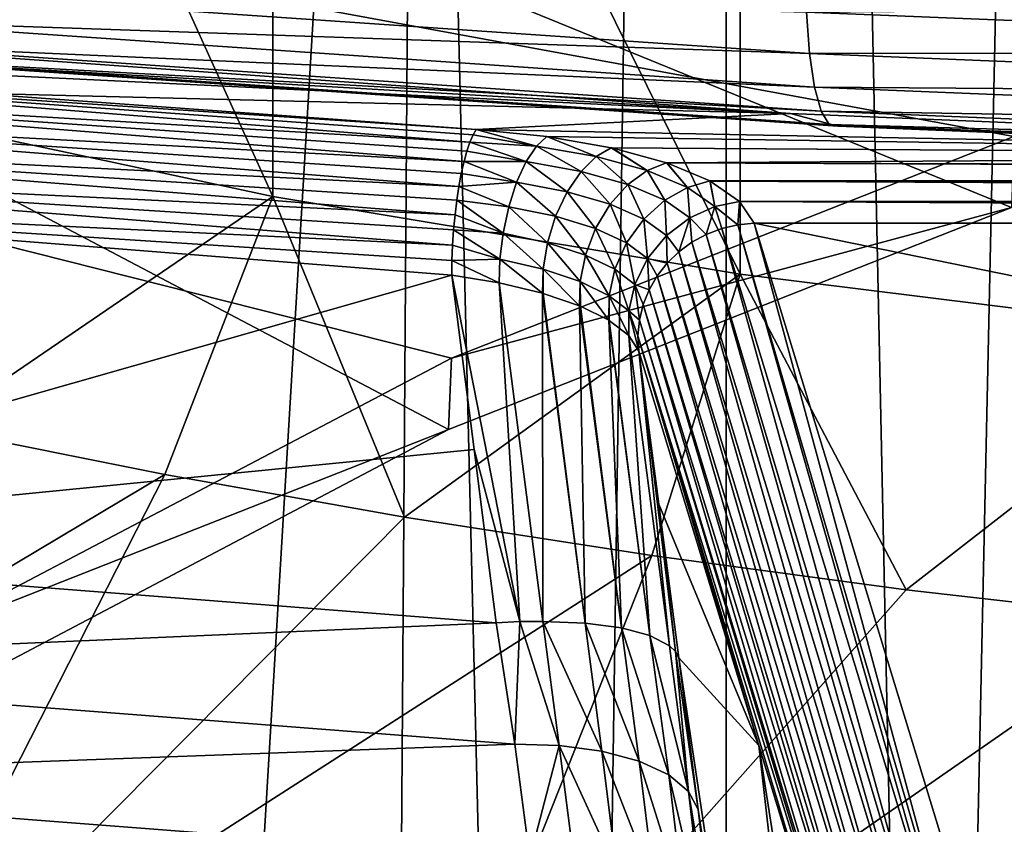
# Model space of a CAD drawing. Header units: millimetres. Extents: x -24 to 24, y 0 to 188.
# Tile 180 of 256: x -5.97 to -3.86, y 131.48 to 133.2. Entities that reach past the tile are written whole.
import ezdxf

# ---------------------------------------------------------------- set-up
doc = ezdxf.new("R2010")
doc.units = ezdxf.units.MM
doc.header["$LTSCALE"] = 58.620611
for name, color, linetype in [('12', 7, 'CONTINUOUS'), ('13', 7, 'CONTINUOUS'), ('147', 7, 'CONTINUOUS'), ('161', 7, 'CONTINUOUS'), ('167', 7, 'CONTINUOUS'), ('191', 7, 'CONTINUOUS'), ('2', 7, 'CONTINUOUS'), ('201', 7, 'CONTINUOUS'), ('202', 7, 'CONTINUOUS'), ('203', 7, 'CONTINUOUS'), ('204', 7, 'CONTINUOUS'), ('222', 7, 'CONTINUOUS'), ('223', 7, 'CONTINUOUS'), ('224', 7, 'CONTINUOUS'), ('225', 7, 'CONTINUOUS'), ('226', 7, 'CONTINUOUS'), ('253', 7, 'CONTINUOUS'), ('349', 7, 'CONTINUOUS'), ('350', 7, 'CONTINUOUS')]:
    doc.layers.add(name, color=color, linetype=linetype)

msp = doc.modelspace()

# ---------------------------------------------------------------- linework, layer by layer
at = {"layer": '12', "color": 7, "linetype": 'CONTINUOUS'}
for points in [[(-13.2, 136.9457, 106.8622), (0, 136.9457, 106.8622), (0, 114.8352, 36.7366), (-13.2, 136.9457, 106.8622)], [(-13.1992, 125.1156, 69.3419), (-13.2, 136.9457, 106.8622), (0, 114.8352, 36.7366), (-13.1992, 125.1156, 69.3419)]]:
    msp.add_3dface(points, dxfattribs=at)
at = {"layer": '13', "color": 7, "linetype": 'CONTINUOUS'}
for points in [[(-1.3036, 133.3545, 108.5188), (-13.2, 136.6192, 107.4894), (-2.5903, 133.1462, 108.5845), (-1.3036, 133.3545, 108.5188)], [(-2.5903, 133.1462, 108.5845), (-13.2, 136.6192, 107.4894), (-3.8444, 132.8019, 108.693), (-2.5903, 133.1462, 108.5845)], [(-3.8444, 132.8019, 108.693), (-13.2, 136.6192, 107.4894), (-5.0503, 132.326, 108.8431), (-3.8444, 132.8019, 108.693)], [(-5.0503, 132.326, 108.8431), (-13.2, 136.6192, 107.4894), (-6.1929, 131.7244, 109.0327), (-5.0503, 132.326, 108.8431)]]:
    msp.add_3dface(points, dxfattribs=at)
at = {"layer": '147', "color": 7, "linetype": 'CONTINUOUS'}
for points in [[(-6.1857, 131.8791, 109.5082), (-15.1798, 135.0402, 108.5115), (-5.0443, 132.4791, 109.319), (-6.1857, 131.8791, 109.5082)], [(-5.0443, 132.4791, 109.319), (-15.1798, 135.0402, 108.5115), (-3.8396, 132.9538, 109.1694), (-5.0443, 132.4791, 109.319)], [(-3.8396, 132.9538, 109.1694), (-15.1798, 135.0402, 108.5115), (-2.587, 133.2972, 109.0611), (-3.8396, 132.9538, 109.1694)]]:
    msp.add_3dface(points, dxfattribs=at)
at = {"layer": '161', "color": 7, "linetype": 'CONTINUOUS'}
for points in [[(-6.1966, 108.7239, 117.1236), (-5.3146, 108.4702, 117.2036), (-6.4278, 137.1744, 207.1015), (-6.1966, 108.7239, 117.1236)], [(-6.4278, 137.1744, 207.1015), (-5.3146, 108.4702, 117.2036), (-5.1136, 136.6857, 206.8735), (-6.4278, 137.1744, 207.1015)], [(-5.3146, 108.4702, 117.2036), (-4.426, 108.2554, 117.2713), (-5.1136, 136.6857, 206.8735), (-5.3146, 108.4702, 117.2036)], [(-5.1136, 136.6857, 206.8735), (-4.426, 108.2554, 117.2713), (-3.8105, 136.3147, 206.7007), (-5.1136, 136.6857, 206.8735)], [(-4.426, 108.2554, 117.2713), (-3.5345, 108.0801, 117.3266), (-3.8105, 136.3147, 206.7007), (-4.426, 108.2554, 117.2713)]]:
    msp.add_3dface(points, dxfattribs=at)
at = {"layer": '167', "color": 7, "linetype": 'CONTINUOUS'}
for points in [[(-6.3726, 133.2753, 210.6805), (-4.2838, 133.2205, 210.1577), (-4.2771, 133.1314, 210.2244), (-6.3726, 133.2753, 210.6805)], [(-6.3726, 133.2753, 210.6805), (-4.2771, 133.1314, 210.2244), (-6.3567, 133.2029, 210.7637), (-6.3726, 133.2753, 210.6805)], [(-4.2838, 133.2205, 210.1577), (-2.2148, 133.2363, 209.8419), (-2.1505, 133.1336, 209.8821), (-4.2838, 133.2205, 210.1577)], [(-4.2838, 133.2205, 210.1577), (-2.1505, 133.1336, 209.8821), (-4.2771, 133.1314, 210.2244), (-4.2838, 133.2205, 210.1577)], [(-6.3567, 133.2029, 210.7637), (-4.2771, 133.1314, 210.2244), (-4.2664, 133.0594, 210.3087), (-6.3567, 133.2029, 210.7637)], [(-6.3567, 133.2029, 210.7637), (-4.2664, 133.0594, 210.3087), (-6.3356, 133.1509, 210.8601), (-6.3567, 133.2029, 210.7637)], [(-4.3178, 133.0034, 210.7517), (-6.4313, 133.1529, 211.2256), (-6.2825, 133.1176, 211.0725), (-4.3178, 133.0034, 210.7517)], [(-6.3356, 133.1509, 210.8601), (-4.2664, 133.0594, 210.3087), (-4.2523, 133.0079, 210.4066), (-6.3356, 133.1509, 210.8601)], [(-6.3356, 133.1509, 210.8601), (-4.2523, 133.0079, 210.4066), (-6.3105, 133.122, 210.9647), (-6.3356, 133.1509, 210.8601)], [(-6.2825, 133.1176, 211.0725), (-6.3105, 133.122, 210.9647), (-4.2354, 132.9796, 210.513), (-6.2825, 133.1176, 211.0725)], [(-6.3105, 133.122, 210.9647), (-4.2523, 133.0079, 210.4066), (-4.2354, 132.9796, 210.513), (-6.3105, 133.122, 210.9647)], [(-4.2771, 133.1314, 210.2244), (-2.1505, 133.1336, 209.8821), (-2.1472, 133.0447, 209.9492), (-4.2771, 133.1314, 210.2244)], [(-4.2771, 133.1314, 210.2244), (-2.1472, 133.0447, 209.9492), (-4.2664, 133.0594, 210.3087), (-4.2771, 133.1314, 210.2244)], [(-4.2166, 132.9758, 210.6228), (-4.3178, 133.0034, 210.7517), (-6.2825, 133.1176, 211.0725), (-4.2166, 132.9758, 210.6228)], [(-4.2166, 132.9758, 210.6228), (-6.2825, 133.1176, 211.0725), (-4.2354, 132.9796, 210.513), (-4.2166, 132.9758, 210.6228)], [(-4.2664, 133.0594, 210.3087), (-2.1472, 133.0447, 209.9492), (-2.1418, 132.9729, 210.0343), (-4.2664, 133.0594, 210.3087)], [(-4.2664, 133.0594, 210.3087), (-2.1418, 132.9729, 210.0343), (-4.2523, 133.0079, 210.4066), (-4.2664, 133.0594, 210.3087)], [(-2.1675, 132.9133, 210.4657), (-4.3178, 133.0034, 210.7517), (-4.2166, 132.9758, 210.6228), (-2.1675, 132.9133, 210.4657)], [(-4.2523, 133.0079, 210.4066), (-2.1418, 132.9729, 210.0343), (-2.1347, 132.9217, 210.133), (-4.2523, 133.0079, 210.4066)], [(-4.2523, 133.0079, 210.4066), (-2.1347, 132.9217, 210.133), (-4.2354, 132.9796, 210.513), (-4.2523, 133.0079, 210.4066)], [(-4.2166, 132.9758, 210.6228), (-4.2354, 132.9796, 210.513), (-2.1263, 132.8937, 210.2406), (-4.2166, 132.9758, 210.6228)], [(-4.2354, 132.9796, 210.513), (-2.1347, 132.9217, 210.133), (-2.1263, 132.8937, 210.2406), (-4.2354, 132.9796, 210.513)], [(-2.1168, 132.8903, 210.3516), (-2.1675, 132.9133, 210.4657), (-4.2166, 132.9758, 210.6228), (-2.1168, 132.8903, 210.3516)], [(-2.1168, 132.8903, 210.3516), (-4.2166, 132.9758, 210.6228), (-2.1263, 132.8937, 210.2406), (-2.1168, 132.8903, 210.3516)]]:
    msp.add_3dface(points, dxfattribs=at)
at = {"layer": '191', "color": 7, "linetype": 'CONTINUOUS'}
for points in [[(-3.8444, 132.8019, 108.693), (-5.0443, 132.4791, 109.319), (-3.8396, 132.9538, 109.1694), (-3.8444, 132.8019, 108.693)], [(-3.8444, 132.8019, 108.693), (-5.0503, 132.326, 108.8431), (-5.0443, 132.4791, 109.319), (-3.8444, 132.8019, 108.693)], [(-5.0503, 132.326, 108.8431), (-6.1857, 131.8791, 109.5082), (-5.0443, 132.4791, 109.319), (-5.0503, 132.326, 108.8431)], [(-5.0503, 132.326, 108.8431), (-6.1929, 131.7244, 109.0327), (-6.1857, 131.8791, 109.5082), (-5.0503, 132.326, 108.8431)]]:
    msp.add_3dface(points, dxfattribs=at)
at = {"layer": '2', "color": 7, "linetype": 'CONTINUOUS'}
for points in [[(-5.8919, 123.9909, 23.5233), (-6.6363, 148, 23.3243), (-7.7949, 123.9909, 22.963), (-5.8919, 123.9909, 23.5233)], [(-6.6363, 148, -23.3243), (-4.4559, 148, -23.8371), (-6.6363, 0.5, -23.3243), (-6.6363, 148, -23.3243)], [(-6.6363, 0.5, -23.3243), (-4.4559, 148, -23.8371), (-4.4559, 0.5, -23.8371), (-6.6363, 0.5, -23.3243)], [(-4.4559, 148, 23.8371), (-6.6363, 148, 23.3243), (-5.8919, 123.9909, 23.5233), (-4.4559, 148, 23.8371)], [(-3.9472, 123.9909, 23.9266), (-4.4559, 148, 23.8371), (-5.8919, 123.9909, 23.5233), (-3.9472, 123.9909, 23.9266)], [(-2.2375, 148, -24.1466), (-3.4539, 27.55, -24.0028), (-4.4559, 0.5, -23.8371), (-2.2375, 148, -24.1466)], [(-4.4559, 148, -23.8371), (-2.2375, 148, -24.1466), (-4.4559, 0.5, -23.8371), (-4.4559, 148, -23.8371)], [(-2.2375, 148, 24.1466), (-4.4559, 148, 23.8371), (-3.9472, 123.9909, 23.9266), (-2.2375, 148, 24.1466)], [(-1.9756, 123.9909, 24.1694), (-2.2375, 148, 24.1466), (-3.9472, 123.9909, 23.9266), (-1.9756, 123.9909, 24.1694)]]:
    msp.add_3dface(points, dxfattribs=at)
at = {"layer": '201', "color": 7, "linetype": 'CONTINUOUS'}
for points in [[(-4.9483, 131.9121, 210.6973), (-7.0719, 131.82, 211.324), (-7.0768, 132.078, 211.2232), (-4.9483, 131.9121, 210.6973)], [(-4.9088, 131.652, 210.7912), (-7.0719, 131.82, 211.324), (-4.9483, 131.9121, 210.6973), (-4.9088, 131.652, 210.7912)], [(-4.9088, 131.652, 210.7912), (-7.0352, 131.5745, 211.4528), (-7.0719, 131.82, 211.324), (-4.9088, 131.652, 210.7912)], [(-4.8762, 131.4075, 210.9229), (-7.0352, 131.5745, 211.4528), (-4.9088, 131.652, 210.7912), (-4.8762, 131.4075, 210.9229)], [(-4.8762, 131.4075, 210.9229), (-7.0019, 131.3509, 211.6172), (-7.0352, 131.5745, 211.4528), (-4.8762, 131.4075, 210.9229)]]:
    msp.add_3dface(points, dxfattribs=at)
at = {"layer": '202', "color": 7, "linetype": 'CONTINUOUS'}
for points in [[(-4.9088, 131.652, 210.7912), (-4.9483, 131.9121, 210.6973), (-4.8974, 131.9145, 210.6823), (-4.9088, 131.652, 210.7912)], [(-4.8133, 131.6493, 210.7591), (-4.9088, 131.652, 210.7912), (-4.8974, 131.9145, 210.6823), (-4.8133, 131.6493, 210.7591)], [(-4.8483, 131.9152, 210.6622), (-4.8133, 131.6493, 210.7591), (-4.8974, 131.9145, 210.6823), (-4.8483, 131.9152, 210.6622)], [(-4.722, 131.6373, 210.7077), (-4.8133, 131.6493, 210.7591), (-4.8483, 131.9152, 210.6622), (-4.722, 131.6373, 210.7077)], [(-4.7575, 131.9115, 210.6078), (-4.722, 131.6373, 210.7077), (-4.8483, 131.9152, 210.6622), (-4.7575, 131.9115, 210.6078)], [(-4.6418, 131.6159, 210.6386), (-4.722, 131.6373, 210.7077), (-4.7575, 131.9115, 210.6078), (-4.6418, 131.6159, 210.6386)], [(-4.6798, 131.9012, 210.5364), (-4.6418, 131.6159, 210.6386), (-4.7575, 131.9115, 210.6078), (-4.6798, 131.9012, 210.5364)], [(-4.5787, 131.5863, 210.5559), (-4.6418, 131.6159, 210.6386), (-4.6798, 131.9012, 210.5364), (-4.5787, 131.5863, 210.5559)], [(-4.6189, 131.8847, 210.4513), (-4.5787, 131.5863, 210.5559), (-4.6798, 131.9012, 210.5364), (-4.6189, 131.8847, 210.4513)], [(-4.5366, 131.5508, 210.4657), (-4.5787, 131.5863, 210.5559), (-4.6189, 131.8847, 210.4513), (-4.5366, 131.5508, 210.4657)], [(-4.5774, 131.863, 210.3562), (-4.5366, 131.5508, 210.4657), (-4.6189, 131.8847, 210.4513), (-4.5774, 131.863, 210.3562)], [(-4.5645, 131.8503, 210.3063), (-4.5366, 131.5508, 210.4657), (-4.5774, 131.863, 210.3562), (-4.5645, 131.8503, 210.3063)], [(-4.516, 131.5121, 210.3745), (-4.5366, 131.5508, 210.4657), (-4.5645, 131.8503, 210.3063), (-4.516, 131.5121, 210.3745)], [(-4.5571, 131.8368, 210.2556), (-4.516, 131.5121, 210.3745), (-4.5645, 131.8503, 210.3063), (-4.5571, 131.8368, 210.2556)], [(-4.8762, 131.4075, 210.9229), (-4.9088, 131.652, 210.7912), (-4.8133, 131.6493, 210.7591), (-4.8762, 131.4075, 210.9229)], [(-4.781, 131.3992, 210.8933), (-4.8762, 131.4075, 210.9229), (-4.8133, 131.6493, 210.7591), (-4.781, 131.3992, 210.8933)], [(-4.6896, 131.3792, 210.846), (-4.781, 131.3992, 210.8933), (-4.8133, 131.6493, 210.7591), (-4.6896, 131.3792, 210.846)], [(-4.722, 131.6373, 210.7077), (-4.6896, 131.3792, 210.846), (-4.8133, 131.6493, 210.7591), (-4.722, 131.6373, 210.7077)], [(-4.6091, 131.3476, 210.7826), (-4.6896, 131.3792, 210.846), (-4.722, 131.6373, 210.7077), (-4.6091, 131.3476, 210.7826)], [(-4.6418, 131.6159, 210.6386), (-4.6091, 131.3476, 210.7826), (-4.722, 131.6373, 210.7077), (-4.6418, 131.6159, 210.6386)], [(-4.5453, 131.3062, 210.7068), (-4.6091, 131.3476, 210.7826), (-4.6418, 131.6159, 210.6386), (-4.5453, 131.3062, 210.7068)], [(-4.5787, 131.5863, 210.5559), (-4.5453, 131.3062, 210.7068), (-4.6418, 131.6159, 210.6386), (-4.5787, 131.5863, 210.5559)], [(-4.5019, 131.258, 210.624), (-4.5453, 131.3062, 210.7068), (-4.5787, 131.5863, 210.5559), (-4.5019, 131.258, 210.624)], [(-4.5366, 131.5508, 210.4657), (-4.5019, 131.258, 210.624), (-4.5787, 131.5863, 210.5559), (-4.5366, 131.5508, 210.4657)], [(-4.48, 131.2067, 210.5402), (-4.5019, 131.258, 210.624), (-4.5366, 131.5508, 210.4657), (-4.48, 131.2067, 210.5402)], [(-4.516, 131.5121, 210.3745), (-4.48, 131.2067, 210.5402), (-4.5366, 131.5508, 210.4657), (-4.516, 131.5121, 210.3745)]]:
    msp.add_3dface(points, dxfattribs=at)
at = {"layer": '203', "color": 7, "linetype": 'CONTINUOUS'}
for points in [[(-4.643, 132.4937, 210.0676), (-4.3856, 131.6494, 207.3901), (-4.6002, 132.1661, 210.1614), (-4.643, 132.4937, 210.0676)], [(-4.3856, 131.6494, 207.3901), (-4.5571, 131.8368, 210.2556), (-4.6002, 132.1661, 210.1614), (-4.3856, 131.6494, 207.3901)], [(-4.516, 131.5121, 210.3745), (-4.5571, 131.8368, 210.2556), (-3.9322, 127.6464, 209.9263), (-4.516, 131.5121, 210.3745)], [(-4.5571, 131.8368, 210.2556), (-4.3856, 131.6494, 207.3901), (-3.9322, 127.6464, 209.9263), (-4.5571, 131.8368, 210.2556)], [(-4.3856, 131.6494, 207.3901), (-4.1281, 130.8052, 204.7125), (-3.5767, 126.4806, 206.229), (-4.3856, 131.6494, 207.3901)], [(-3.9322, 127.6464, 209.9263), (-4.3856, 131.6494, 207.3901), (-3.5767, 126.4806, 206.229), (-3.9322, 127.6464, 209.9263)], [(-4.48, 131.2067, 210.5402), (-4.516, 131.5121, 210.3745), (-3.9322, 127.6464, 209.9263), (-4.48, 131.2067, 210.5402)]]:
    msp.add_3dface(points, dxfattribs=at)
at = {"layer": '204', "color": 7, "linetype": 'CONTINUOUS'}
for points in [[(-4.4309, 132.7646, 210.0026), (-3.9503, 131.0682, 204.6467), (-4.4652, 132.7566, 210.0018), (-4.4309, 132.7646, 210.0026)], [(-4.3959, 132.768, 210.0049), (-3.9366, 131.072, 204.6469), (-4.4309, 132.7646, 210.0026), (-4.3959, 132.768, 210.0049)], [(-3.9366, 131.072, 204.6469), (-3.9503, 131.0682, 204.6467), (-4.4309, 132.7646, 210.0026), (-3.9366, 131.072, 204.6469)], [(-3.881, 131.0795, 204.6498), (-3.9366, 131.072, 204.6469), (-4.3959, 132.768, 210.0049), (-3.881, 131.0795, 204.6498)], [(-4.4982, 132.7441, 210.0026), (-4.0142, 131.0389, 204.6498), (-4.5291, 132.7273, 210.0049), (-4.4982, 132.7441, 210.0026)], [(-4.4652, 132.7566, 210.0018), (-3.9929, 131.051, 204.6481), (-4.4982, 132.7441, 210.0026), (-4.4652, 132.7566, 210.0018)], [(-3.9929, 131.051, 204.6481), (-4.0142, 131.0389, 204.6498), (-4.4982, 132.7441, 210.0026), (-3.9929, 131.051, 204.6481)], [(-3.9503, 131.0682, 204.6467), (-3.9929, 131.051, 204.6481), (-4.4652, 132.7566, 210.0018), (-3.9503, 131.0682, 204.6467)], [(-4.5291, 132.7273, 210.0049), (-4.0449, 131.0161, 204.6541), (-4.5573, 132.7066, 210.0087), (-4.5291, 132.7273, 210.0049)], [(-4.0142, 131.0389, 204.6498), (-4.0449, 131.0161, 204.6541), (-4.5291, 132.7273, 210.0049), (-4.0142, 131.0389, 204.6498)], [(-4.5573, 132.7066, 210.0087), (-4.0675, 130.9939, 204.6589), (-4.5824, 132.6824, 210.0139), (-4.5573, 132.7066, 210.0087)], [(-4.0449, 131.0161, 204.6541), (-4.0675, 130.9939, 204.6589), (-4.5573, 132.7066, 210.0087), (-4.0449, 131.0161, 204.6541)], [(-4.5824, 132.6824, 210.0139), (-4.087, 130.9693, 204.6648), (-4.6037, 132.6551, 210.0205), (-4.5824, 132.6824, 210.0139)], [(-4.0675, 130.9939, 204.6589), (-4.087, 130.9693, 204.6648), (-4.5824, 132.6824, 210.0139), (-4.0675, 130.9939, 204.6589)], [(-4.6037, 132.6551, 210.0205), (-4.106, 130.9369, 204.6731), (-4.6209, 132.6253, 210.0282), (-4.6037, 132.6551, 210.0205)], [(-4.087, 130.9693, 204.6648), (-4.106, 130.9369, 204.6731), (-4.6037, 132.6551, 210.0205), (-4.087, 130.9693, 204.6648)], [(-4.6209, 132.6253, 210.0282), (-4.1154, 130.9151, 204.6791), (-4.6337, 132.5937, 210.037), (-4.6209, 132.6253, 210.0282)], [(-4.106, 130.9369, 204.6731), (-4.1154, 130.9151, 204.6791), (-4.6209, 132.6253, 210.0282), (-4.106, 130.9369, 204.6731)], [(-4.6337, 132.5937, 210.037), (-4.1268, 130.8723, 204.6915), (-4.6417, 132.5607, 210.0466), (-4.6337, 132.5937, 210.037)], [(-4.1154, 130.9151, 204.6791), (-4.1268, 130.8723, 204.6915), (-4.6337, 132.5937, 210.037), (-4.1154, 130.9151, 204.6791)], [(-4.6417, 132.5607, 210.0466), (-4.1287, 130.8588, 204.6956), (-4.6448, 132.5272, 210.0569), (-4.6417, 132.5607, 210.0466)], [(-4.1268, 130.8723, 204.6915), (-4.1287, 130.8588, 204.6956), (-4.6417, 132.5607, 210.0466), (-4.1268, 130.8723, 204.6915)], [(-4.1281, 130.8052, 204.7125), (-4.3856, 131.6494, 207.3901), (-4.6448, 132.5272, 210.0569), (-4.1281, 130.8052, 204.7125)], [(-4.1287, 130.8588, 204.6956), (-4.1281, 130.8052, 204.7125), (-4.6448, 132.5272, 210.0569), (-4.1287, 130.8588, 204.6956)], [(-4.3856, 131.6494, 207.3901), (-4.643, 132.4937, 210.0676), (-4.6448, 132.5272, 210.0569), (-4.3856, 131.6494, 207.3901)]]:
    msp.add_3dface(points, dxfattribs=at)
at = {"layer": '222', "color": 7, "linetype": 'CONTINUOUS'}
for points in [[(-5.0436, 132.6568, 210.4838), (-7.0768, 132.078, 211.2232), (-7.1678, 132.825, 211.0173), (-5.0436, 132.6568, 210.4838)], [(-4.9958, 132.2834, 210.5908), (-7.0768, 132.078, 211.2232), (-5.0436, 132.6568, 210.4838), (-4.9958, 132.2834, 210.5908)], [(-4.9483, 131.9121, 210.6973), (-7.0768, 132.078, 211.2232), (-4.9958, 132.2834, 210.5908), (-4.9483, 131.9121, 210.6973)]]:
    msp.add_3dface(points, dxfattribs=at)
at = {"layer": '223', "color": 7, "linetype": 'CONTINUOUS'}
for points in [[(-7.1124, 133.1087, 211.1135), (-5.0047, 132.9417, 210.5841), (-7.1305, 133.0676, 211.0661), (-7.1124, 133.1087, 211.1135)], [(-6.0724, 133.0467, 210.8888), (-4.9911, 132.9688, 210.6417), (-7.1124, 133.1087, 211.1135), (-6.0724, 133.0467, 210.8888)], [(-7.1124, 133.1087, 211.1135), (-4.9911, 132.9688, 210.6417), (-4.9979, 132.9572, 210.612), (-7.1124, 133.1087, 211.1135)], [(-5.0047, 132.9417, 210.5841), (-7.1124, 133.1087, 211.1135), (-4.9979, 132.9572, 210.612), (-5.0047, 132.9417, 210.5841)], [(-7.1305, 133.0676, 211.0661), (-5.0173, 132.9002, 210.5353), (-7.146, 133.0148, 211.0308), (-7.1305, 133.0676, 211.0661)], [(-5.0047, 132.9417, 210.5841), (-5.0112, 132.9226, 210.5584), (-7.1305, 133.0676, 211.0661), (-5.0047, 132.9417, 210.5841)], [(-7.1305, 133.0676, 211.0661), (-5.0112, 132.9226, 210.5584), (-5.0173, 132.9002, 210.5353), (-7.1305, 133.0676, 211.0661)], [(-7.146, 133.0148, 211.0308), (-5.0282, 132.8471, 210.4989), (-7.1578, 132.9539, 211.0102), (-7.146, 133.0148, 211.0308)], [(-5.0173, 132.9002, 210.5353), (-5.0231, 132.8749, 210.5154), (-7.146, 133.0148, 211.0308), (-5.0173, 132.9002, 210.5353)], [(-7.146, 133.0148, 211.0308), (-5.0231, 132.8749, 210.5154), (-5.0282, 132.8471, 210.4989), (-7.146, 133.0148, 211.0308)], [(-7.1653, 132.8892, 211.0056), (-7.1578, 132.9539, 211.0102), (-5.0366, 132.786, 210.4774), (-7.1653, 132.8892, 211.0056)], [(-5.0282, 132.8471, 210.4989), (-5.0328, 132.8173, 210.4862), (-7.1578, 132.9539, 211.0102), (-5.0282, 132.8471, 210.4989)], [(-7.1578, 132.9539, 211.0102), (-5.0328, 132.8173, 210.4862), (-5.0366, 132.786, 210.4774), (-7.1578, 132.9539, 211.0102)], [(-5.0419, 132.721, 210.4723), (-7.1678, 132.825, 211.0173), (-7.1653, 132.8892, 211.0056), (-5.0419, 132.721, 210.4723)], [(-5.0419, 132.721, 210.4723), (-7.1653, 132.8892, 211.0056), (-5.0396, 132.7537, 210.4727), (-5.0419, 132.721, 210.4723)], [(-7.1653, 132.8892, 211.0056), (-5.0366, 132.786, 210.4774), (-5.0396, 132.7537, 210.4727), (-7.1653, 132.8892, 211.0056)], [(-5.0436, 132.6568, 210.4838), (-7.1678, 132.825, 211.0173), (-5.0432, 132.6886, 210.476), (-5.0436, 132.6568, 210.4838)], [(-5.0432, 132.6886, 210.476), (-7.1678, 132.825, 211.0173), (-5.0419, 132.721, 210.4723), (-5.0432, 132.6886, 210.476)]]:
    msp.add_3dface(points, dxfattribs=at)
at = {"layer": '224', "color": 7, "linetype": 'CONTINUOUS'}
for points in [[(-5.0047, 132.9417, 210.5841), (-4.9979, 132.9572, 210.612), (-4.8618, 132.9335, 210.5493), (-5.0047, 132.9417, 210.5841)], [(-4.9979, 132.9572, 210.612), (-4.9911, 132.9688, 210.6417), (-4.8618, 132.9335, 210.5493), (-4.9979, 132.9572, 210.612)], [(-4.9911, 132.9688, 210.6417), (-4.8398, 132.9539, 210.5944), (-4.8618, 132.9335, 210.5493), (-4.9911, 132.9688, 210.6417)], [(-4.8398, 132.9539, 210.5944), (-4.7339, 132.9109, 210.4781), (-4.8618, 132.9335, 210.5493), (-4.8398, 132.9539, 210.5944)], [(-4.7019, 132.9298, 210.5181), (-4.7339, 132.9109, 210.4781), (-4.8398, 132.9539, 210.5944), (-4.7019, 132.9298, 210.5181)], [(-5.0112, 132.9226, 210.5584), (-5.0047, 132.9417, 210.5841), (-4.884, 132.9007, 210.5077), (-5.0112, 132.9226, 210.5584)], [(-5.0047, 132.9417, 210.5841), (-4.8618, 132.9335, 210.5493), (-4.884, 132.9007, 210.5077), (-5.0047, 132.9417, 210.5841)], [(-4.8618, 132.9335, 210.5493), (-4.7664, 132.8792, 210.4415), (-4.884, 132.9007, 210.5077), (-4.8618, 132.9335, 210.5493)], [(-4.7339, 132.9109, 210.4781), (-4.7664, 132.8792, 210.4415), (-4.8618, 132.9335, 210.5493), (-4.7339, 132.9109, 210.4781)], [(-5.0173, 132.9002, 210.5353), (-5.0112, 132.9226, 210.5584), (-4.884, 132.9007, 210.5077), (-5.0173, 132.9002, 210.5353)], [(-4.7339, 132.9109, 210.4781), (-4.6661, 132.8511, 210.3537), (-4.7664, 132.8792, 210.4415), (-4.7339, 132.9109, 210.4781)], [(-4.7019, 132.9298, 210.5181), (-4.6247, 132.8809, 210.3831), (-4.7339, 132.9109, 210.4781), (-4.7019, 132.9298, 210.5181)], [(-4.6247, 132.8809, 210.3831), (-4.6661, 132.8511, 210.3537), (-4.7339, 132.9109, 210.4781), (-4.6247, 132.8809, 210.3831)], [(-4.7005, 132.9295, 210.5172), (-4.6247, 132.8809, 210.3831), (-4.7019, 132.9298, 210.5181), (-4.7005, 132.9295, 210.5172)], [(-4.5838, 132.8976, 210.4161), (-4.6247, 132.8809, 210.3831), (-4.7005, 132.9295, 210.5172), (-4.5838, 132.8976, 210.4161)], [(-5.0231, 132.8749, 210.5154), (-5.0173, 132.9002, 210.5353), (-4.9046, 132.8563, 210.4735), (-5.0231, 132.8749, 210.5154)], [(-5.0173, 132.9002, 210.5353), (-4.884, 132.9007, 210.5077), (-4.9046, 132.8563, 210.4735), (-5.0173, 132.9002, 210.5353)], [(-4.884, 132.9007, 210.5077), (-4.7964, 132.8356, 210.4122), (-4.9046, 132.8563, 210.4735), (-4.884, 132.9007, 210.5077)], [(-4.7664, 132.8792, 210.4415), (-4.7964, 132.8356, 210.4122), (-4.884, 132.9007, 210.5077), (-4.7664, 132.8792, 210.4415)], [(-4.5838, 132.8976, 210.4161), (-4.5387, 132.8447, 210.2686), (-4.6247, 132.8809, 210.3831), (-4.5838, 132.8976, 210.4161)], [(-4.5825, 132.8972, 210.4146), (-4.5387, 132.8447, 210.2686), (-4.5838, 132.8976, 210.4161), (-4.5825, 132.8972, 210.4146)], [(-4.4908, 132.8587, 210.2927), (-4.5387, 132.8447, 210.2686), (-4.5825, 132.8972, 210.4146), (-4.4908, 132.8587, 210.2927)], [(-5.0282, 132.8471, 210.4989), (-5.0231, 132.8749, 210.5154), (-4.9046, 132.8563, 210.4735), (-5.0282, 132.8471, 210.4989)], [(-4.7664, 132.8792, 210.4415), (-4.7044, 132.8087, 210.3312), (-4.7964, 132.8356, 210.4122), (-4.7664, 132.8792, 210.4415)], [(-4.6661, 132.8511, 210.3537), (-4.7044, 132.8087, 210.3312), (-4.7664, 132.8792, 210.4415), (-4.6661, 132.8511, 210.3537)], [(-4.6247, 132.8809, 210.3831), (-4.5874, 132.8174, 210.2481), (-4.6661, 132.8511, 210.3537), (-4.6247, 132.8809, 210.3831)], [(-4.5387, 132.8447, 210.2686), (-4.5874, 132.8174, 210.2481), (-4.6247, 132.8809, 210.3831), (-4.5387, 132.8447, 210.2686)], [(-5.0328, 132.8173, 210.4862), (-5.0282, 132.8471, 210.4989), (-4.9215, 132.8035, 210.4504), (-5.0328, 132.8173, 210.4862)], [(-5.0282, 132.8471, 210.4989), (-4.9046, 132.8563, 210.4735), (-4.9215, 132.8035, 210.4504), (-5.0282, 132.8471, 210.4989)], [(-4.9046, 132.8563, 210.4735), (-4.821, 132.7829, 210.3935), (-4.9215, 132.8035, 210.4504), (-4.9046, 132.8563, 210.4735)], [(-4.7964, 132.8356, 210.4122), (-4.821, 132.7829, 210.3935), (-4.9046, 132.8563, 210.4735), (-4.7964, 132.8356, 210.4122)], [(-4.6661, 132.8511, 210.3537), (-4.6324, 132.7769, 210.234), (-4.7044, 132.8087, 210.3312), (-4.6661, 132.8511, 210.3537)], [(-4.5874, 132.8174, 210.2481), (-4.6324, 132.7769, 210.234), (-4.6661, 132.8511, 210.3537), (-4.5874, 132.8174, 210.2481)], [(-4.4908, 132.8587, 210.2927), (-4.48, 132.8039, 210.1393), (-4.5387, 132.8447, 210.2686), (-4.4908, 132.8587, 210.2927)], [(-4.4899, 132.8582, 210.2911), (-4.48, 132.8039, 210.1393), (-4.4908, 132.8587, 210.2927), (-4.4899, 132.8582, 210.2911)], [(-4.4272, 132.8148, 210.1533), (-4.48, 132.8039, 210.1393), (-4.4899, 132.8582, 210.2911), (-4.4272, 132.8148, 210.1533)], [(-4.7964, 132.8356, 210.4122), (-4.7357, 132.7567, 210.3182), (-4.821, 132.7829, 210.3935), (-4.7964, 132.8356, 210.4122)], [(-4.7044, 132.8087, 210.3312), (-4.7357, 132.7567, 210.3182), (-4.7964, 132.8356, 210.4122), (-4.7044, 132.8087, 210.3312)], [(-4.5387, 132.8447, 210.2686), (-4.5337, 132.7796, 210.1293), (-4.5874, 132.8174, 210.2481), (-4.5387, 132.8447, 210.2686)], [(-4.48, 132.8039, 210.1393), (-4.5337, 132.7796, 210.1293), (-4.5387, 132.8447, 210.2686), (-4.48, 132.8039, 210.1393)], [(-5.0366, 132.786, 210.4774), (-5.0328, 132.8173, 210.4862), (-4.9336, 132.7469, 210.44), (-5.0366, 132.786, 210.4774)], [(-5.0328, 132.8173, 210.4862), (-4.9215, 132.8035, 210.4504), (-4.9336, 132.7469, 210.44), (-5.0328, 132.8173, 210.4862)], [(-4.7044, 132.8087, 210.3312), (-4.6691, 132.7261, 210.2281), (-4.7357, 132.7567, 210.3182), (-4.7044, 132.8087, 210.3312)], [(-4.6324, 132.7769, 210.234), (-4.6691, 132.7261, 210.2281), (-4.7044, 132.8087, 210.3312), (-4.6324, 132.7769, 210.234)], [(-4.5874, 132.8174, 210.2481), (-4.5835, 132.7417, 210.1248), (-4.6324, 132.7769, 210.234), (-4.5874, 132.8174, 210.2481)], [(-4.5337, 132.7796, 210.1293), (-4.5835, 132.7417, 210.1248), (-4.5874, 132.8174, 210.2481), (-4.5337, 132.7796, 210.1293)], [(-4.48, 132.8039, 210.1393), (-4.4982, 132.7441, 210.0026), (-4.5337, 132.7796, 210.1293), (-4.48, 132.8039, 210.1393)], [(-4.4652, 132.7566, 210.0018), (-4.4982, 132.7441, 210.0026), (-4.48, 132.8039, 210.1393), (-4.4652, 132.7566, 210.0018)], [(-4.4272, 132.8148, 210.1533), (-4.4309, 132.7646, 210.0026), (-4.48, 132.8039, 210.1393), (-4.4272, 132.8148, 210.1533)], [(-4.4309, 132.7646, 210.0026), (-4.4652, 132.7566, 210.0018), (-4.48, 132.8039, 210.1393), (-4.4309, 132.7646, 210.0026)], [(-4.3959, 132.768, 210.0049), (-4.4309, 132.7646, 210.0026), (-4.4272, 132.8148, 210.1533), (-4.3959, 132.768, 210.0049)], [(-5.0396, 132.7537, 210.4727), (-5.0366, 132.786, 210.4774), (-4.9336, 132.7469, 210.44), (-5.0396, 132.7537, 210.4727)], [(-4.9215, 132.8035, 210.4504), (-4.8383, 132.7259, 210.3866), (-4.9336, 132.7469, 210.44), (-4.9215, 132.8035, 210.4504)], [(-4.821, 132.7829, 210.3935), (-4.8383, 132.7259, 210.3866), (-4.9215, 132.8035, 210.4504), (-4.821, 132.7829, 210.3935)], [(-4.821, 132.7829, 210.3935), (-4.7574, 132.6997, 210.3159), (-4.8383, 132.7259, 210.3866), (-4.821, 132.7829, 210.3935)], [(-4.7357, 132.7567, 210.3182), (-4.7574, 132.6997, 210.3159), (-4.821, 132.7829, 210.3935), (-4.7357, 132.7567, 210.3182)], [(-4.6324, 132.7769, 210.234), (-4.6239, 132.6926, 210.127), (-4.6691, 132.7261, 210.2281), (-4.6324, 132.7769, 210.234)], [(-4.5835, 132.7417, 210.1248), (-4.6239, 132.6926, 210.127), (-4.6324, 132.7769, 210.234), (-4.5835, 132.7417, 210.1248)], [(-4.5337, 132.7796, 210.1293), (-4.5573, 132.7066, 210.0087), (-4.5835, 132.7417, 210.1248), (-4.5337, 132.7796, 210.1293)], [(-4.5291, 132.7273, 210.0049), (-4.5573, 132.7066, 210.0087), (-4.5337, 132.7796, 210.1293), (-4.5291, 132.7273, 210.0049)], [(-4.4982, 132.7441, 210.0026), (-4.5291, 132.7273, 210.0049), (-4.5337, 132.7796, 210.1293), (-4.4982, 132.7441, 210.0026)], [(-5.0419, 132.721, 210.4723), (-5.0396, 132.7537, 210.4727), (-4.9403, 132.6912, 210.442), (-5.0419, 132.721, 210.4723)], [(-5.0396, 132.7537, 210.4727), (-4.9336, 132.7469, 210.44), (-4.9403, 132.6912, 210.442), (-5.0396, 132.7537, 210.4727)], [(-4.9336, 132.7469, 210.44), (-4.8475, 132.6696, 210.3912), (-4.9403, 132.6912, 210.442), (-4.9336, 132.7469, 210.44)], [(-4.8383, 132.7259, 210.3866), (-4.8475, 132.6696, 210.3912), (-4.9336, 132.7469, 210.44), (-4.8383, 132.7259, 210.3866)], [(-4.7357, 132.7567, 210.3182), (-4.6941, 132.6696, 210.231), (-4.7574, 132.6997, 210.3159), (-4.7357, 132.7567, 210.3182)], [(-4.6691, 132.7261, 210.2281), (-4.6941, 132.6696, 210.231), (-4.7357, 132.7567, 210.3182), (-4.6691, 132.7261, 210.2281)], [(-4.5835, 132.7417, 210.1248), (-4.5824, 132.6824, 210.0139), (-4.6239, 132.6926, 210.127), (-4.5835, 132.7417, 210.1248)], [(-4.5573, 132.7066, 210.0087), (-4.5824, 132.6824, 210.0139), (-4.5835, 132.7417, 210.1248), (-4.5573, 132.7066, 210.0087)], [(-5.0432, 132.6886, 210.476), (-5.0419, 132.721, 210.4723), (-4.9403, 132.6912, 210.442), (-5.0432, 132.6886, 210.476)], [(-4.8383, 132.7259, 210.3866), (-4.7684, 132.6431, 210.3234), (-4.8475, 132.6696, 210.3912), (-4.8383, 132.7259, 210.3866)], [(-4.7574, 132.6997, 210.3159), (-4.7684, 132.6431, 210.3234), (-4.8383, 132.7259, 210.3866), (-4.7574, 132.6997, 210.3159)], [(-4.6691, 132.7261, 210.2281), (-4.6512, 132.6369, 210.1356), (-4.6941, 132.6696, 210.231), (-4.6691, 132.7261, 210.2281)], [(-4.6239, 132.6926, 210.127), (-4.6512, 132.6369, 210.1356), (-4.6691, 132.7261, 210.2281), (-4.6239, 132.6926, 210.127)], [(-4.7574, 132.6997, 210.3159), (-4.7065, 132.6129, 210.2415), (-4.7684, 132.6431, 210.3234), (-4.7574, 132.6997, 210.3159)], [(-4.6941, 132.6696, 210.231), (-4.7065, 132.6129, 210.2415), (-4.7574, 132.6997, 210.3159), (-4.6941, 132.6696, 210.231)], [(-5.0436, 132.6568, 210.4838), (-5.0432, 132.6886, 210.476), (-4.9419, 132.6405, 210.4541), (-5.0436, 132.6568, 210.4838)], [(-4.9419, 132.6405, 210.4541), (-5.0432, 132.6886, 210.476), (-4.9403, 132.6912, 210.442), (-4.9419, 132.6405, 210.4541)], [(-4.8492, 132.6183, 210.405), (-4.9419, 132.6405, 210.4541), (-4.9403, 132.6912, 210.442), (-4.8492, 132.6183, 210.405)], [(-4.8475, 132.6696, 210.3912), (-4.8492, 132.6183, 210.405), (-4.9403, 132.6912, 210.442), (-4.8475, 132.6696, 210.3912)], [(-4.6239, 132.6926, 210.127), (-4.6209, 132.6253, 210.0282), (-4.6512, 132.6369, 210.1356), (-4.6239, 132.6926, 210.127)], [(-4.5824, 132.6824, 210.0139), (-4.6037, 132.6551, 210.0205), (-4.6239, 132.6926, 210.127), (-4.5824, 132.6824, 210.0139)], [(-4.6037, 132.6551, 210.0205), (-4.6209, 132.6253, 210.0282), (-4.6239, 132.6926, 210.127), (-4.6037, 132.6551, 210.0205)], [(-4.8475, 132.6696, 210.3912), (-4.8477, 132.6178, 210.404), (-4.8492, 132.6183, 210.405), (-4.8475, 132.6696, 210.3912)], [(-4.7697, 132.5912, 210.3385), (-4.8477, 132.6178, 210.404), (-4.8475, 132.6696, 210.3912), (-4.7697, 132.5912, 210.3385)], [(-4.7684, 132.6431, 210.3234), (-4.7697, 132.5912, 210.3385), (-4.8475, 132.6696, 210.3912), (-4.7684, 132.6431, 210.3234)], [(-4.6941, 132.6696, 210.231), (-4.6642, 132.5803, 210.1491), (-4.7065, 132.6129, 210.2415), (-4.6941, 132.6696, 210.231)], [(-4.6512, 132.6369, 210.1356), (-4.6642, 132.5803, 210.1491), (-4.6941, 132.6696, 210.231), (-4.6512, 132.6369, 210.1356)], [(-4.7684, 132.6431, 210.3234), (-4.7681, 132.5906, 210.3369), (-4.7697, 132.5912, 210.3385), (-4.7684, 132.6431, 210.3234)], [(-4.7065, 132.6129, 210.2415), (-4.7071, 132.5605, 210.2577), (-4.7684, 132.6431, 210.3234), (-4.7065, 132.6129, 210.2415)], [(-4.7071, 132.5605, 210.2577), (-4.7681, 132.5906, 210.3369), (-4.7684, 132.6431, 210.3234), (-4.7071, 132.5605, 210.2577)], [(-4.6512, 132.6369, 210.1356), (-4.6417, 132.5607, 210.0466), (-4.6642, 132.5803, 210.1491), (-4.6512, 132.6369, 210.1356)], [(-4.6209, 132.6253, 210.0282), (-4.6337, 132.5937, 210.037), (-4.6512, 132.6369, 210.1356), (-4.6209, 132.6253, 210.0282)], [(-4.6337, 132.5937, 210.037), (-4.6417, 132.5607, 210.0466), (-4.6512, 132.6369, 210.1356), (-4.6337, 132.5937, 210.037)], [(-4.7065, 132.6129, 210.2415), (-4.706, 132.5598, 210.2559), (-4.7071, 132.5605, 210.2577), (-4.7065, 132.6129, 210.2415)], [(-4.6642, 132.5803, 210.1491), (-4.6642, 132.5274, 210.1658), (-4.7065, 132.6129, 210.2415), (-4.6642, 132.5803, 210.1491)], [(-4.6642, 132.5274, 210.1658), (-4.706, 132.5598, 210.2559), (-4.7065, 132.6129, 210.2415), (-4.6642, 132.5274, 210.1658)], [(-4.6448, 132.5272, 210.0569), (-4.643, 132.4937, 210.0676), (-4.6642, 132.5803, 210.1491), (-4.6448, 132.5272, 210.0569)], [(-4.6642, 132.5803, 210.1491), (-4.643, 132.4937, 210.0676), (-4.6642, 132.5274, 210.1658), (-4.6642, 132.5803, 210.1491)], [(-4.6417, 132.5607, 210.0466), (-4.6448, 132.5272, 210.0569), (-4.6642, 132.5803, 210.1491), (-4.6417, 132.5607, 210.0466)]]:
    msp.add_3dface(points, dxfattribs=at)
at = {"layer": '225', "color": 7, "linetype": 'CONTINUOUS'}
for points in [[(-5.0436, 132.6568, 210.4838), (-4.8974, 131.9145, 210.6823), (-4.9958, 132.2834, 210.5908), (-5.0436, 132.6568, 210.4838)], [(-4.8974, 131.9145, 210.6823), (-5.0436, 132.6568, 210.4838), (-4.9419, 132.6405, 210.4541), (-4.8974, 131.9145, 210.6823)], [(-4.8483, 131.9152, 210.6622), (-4.8974, 131.9145, 210.6823), (-4.9419, 132.6405, 210.4541), (-4.8483, 131.9152, 210.6622)], [(-4.8492, 132.6183, 210.405), (-4.8483, 131.9152, 210.6622), (-4.9419, 132.6405, 210.4541), (-4.8492, 132.6183, 210.405)], [(-4.7575, 131.9115, 210.6078), (-4.8483, 131.9152, 210.6622), (-4.8492, 132.6183, 210.405), (-4.7575, 131.9115, 210.6078)], [(-4.8477, 132.6178, 210.404), (-4.7575, 131.9115, 210.6078), (-4.8492, 132.6183, 210.405), (-4.8477, 132.6178, 210.404)], [(-4.7697, 132.5912, 210.3385), (-4.7575, 131.9115, 210.6078), (-4.8477, 132.6178, 210.404), (-4.7697, 132.5912, 210.3385)], [(-4.6798, 131.9012, 210.5364), (-4.7575, 131.9115, 210.6078), (-4.7697, 132.5912, 210.3385), (-4.6798, 131.9012, 210.5364)], [(-4.7681, 132.5906, 210.3369), (-4.6798, 131.9012, 210.5364), (-4.7697, 132.5912, 210.3385), (-4.7681, 132.5906, 210.3369)], [(-4.7071, 132.5605, 210.2577), (-4.6798, 131.9012, 210.5364), (-4.7681, 132.5906, 210.3369), (-4.7071, 132.5605, 210.2577)], [(-4.6189, 131.8847, 210.4513), (-4.6798, 131.9012, 210.5364), (-4.7071, 132.5605, 210.2577), (-4.6189, 131.8847, 210.4513)], [(-4.706, 132.5598, 210.2559), (-4.6189, 131.8847, 210.4513), (-4.7071, 132.5605, 210.2577), (-4.706, 132.5598, 210.2559)], [(-4.6642, 132.5274, 210.1658), (-4.6189, 131.8847, 210.4513), (-4.706, 132.5598, 210.2559), (-4.6642, 132.5274, 210.1658)], [(-4.5774, 131.863, 210.3562), (-4.6189, 131.8847, 210.4513), (-4.6642, 132.5274, 210.1658), (-4.5774, 131.863, 210.3562)], [(-4.643, 132.4937, 210.0676), (-4.5774, 131.863, 210.3562), (-4.6642, 132.5274, 210.1658), (-4.643, 132.4937, 210.0676)], [(-4.5645, 131.8503, 210.3063), (-4.5774, 131.863, 210.3562), (-4.643, 132.4937, 210.0676), (-4.5645, 131.8503, 210.3063)], [(-4.5645, 131.8503, 210.3063), (-4.643, 132.4937, 210.0676), (-4.6002, 132.1661, 210.1614), (-4.5645, 131.8503, 210.3063)], [(-4.9483, 131.9121, 210.6973), (-4.9958, 132.2834, 210.5908), (-4.8974, 131.9145, 210.6823), (-4.9483, 131.9121, 210.6973)], [(-4.5571, 131.8368, 210.2556), (-4.5645, 131.8503, 210.3063), (-4.6002, 132.1661, 210.1614), (-4.5571, 131.8368, 210.2556)]]:
    msp.add_3dface(points, dxfattribs=at)
at = {"layer": '226', "color": 7, "linetype": 'CONTINUOUS'}
for points in [[(-6.4313, 133.1529, 211.2256), (-4.3178, 133.0034, 210.7517), (-7.1413, 133.1398, 211.1841), (-6.4313, 133.1529, 211.2256)], [(-4.3178, 133.0034, 210.7517), (-6.0724, 133.0467, 210.8888), (-7.1413, 133.1398, 211.1841), (-4.3178, 133.0034, 210.7517)], [(-4.3178, 133.0034, 210.7517), (-4.9911, 132.9688, 210.6417), (-6.0724, 133.0467, 210.8888), (-4.3178, 133.0034, 210.7517)], [(-4.3178, 133.0034, 210.7517), (-2.1675, 132.9133, 210.4657), (-4.9911, 132.9688, 210.6417), (-4.3178, 133.0034, 210.7517)], [(-4.9911, 132.9688, 210.6417), (-2.1675, 132.9133, 210.4657), (-4.8398, 132.9539, 210.5944), (-4.9911, 132.9688, 210.6417)], [(-2.1675, 132.9133, 210.4657), (-4.7019, 132.9298, 210.5181), (-4.8398, 132.9539, 210.5944), (-2.1675, 132.9133, 210.4657)], [(-2.1675, 132.9133, 210.4657), (-4.7005, 132.9295, 210.5172), (-4.7019, 132.9298, 210.5181), (-2.1675, 132.9133, 210.4657)], [(-2.1675, 132.9133, 210.4657), (-4.5838, 132.8976, 210.4161), (-4.7005, 132.9295, 210.5172), (-2.1675, 132.9133, 210.4657)], [(-2.1675, 132.9133, 210.4657), (0, 132.8831, 210.3702), (-4.5838, 132.8976, 210.4161), (-2.1675, 132.9133, 210.4657)], [(0, 132.8831, 210.3702), (-4.5825, 132.8972, 210.4146), (-4.5838, 132.8976, 210.4161), (0, 132.8831, 210.3702)], [(0, 132.8831, 210.3702), (4.4913, 132.859, 210.2935), (-4.5825, 132.8972, 210.4146), (0, 132.8831, 210.3702)], [(4.4913, 132.859, 210.2935), (-4.4908, 132.8587, 210.2927), (-4.5825, 132.8972, 210.4146), (4.4913, 132.859, 210.2935)], [(4.4913, 132.859, 210.2935), (4.4899, 132.8582, 210.2912), (-4.4908, 132.8587, 210.2927), (4.4913, 132.859, 210.2935)], [(4.4899, 132.8582, 210.2912), (-4.4899, 132.8582, 210.2911), (-4.4908, 132.8587, 210.2927), (4.4899, 132.8582, 210.2912)], [(4.4899, 132.8582, 210.2912), (4.4274, 132.815, 210.154), (-4.4899, 132.8582, 210.2911), (4.4899, 132.8582, 210.2912)], [(4.4274, 132.815, 210.154), (-4.4272, 132.8148, 210.1533), (-4.4899, 132.8582, 210.2911), (4.4274, 132.815, 210.154)], [(4.4274, 132.815, 210.154), (4.3959, 132.768, 210.0049), (-4.4272, 132.8148, 210.1533), (4.4274, 132.815, 210.154)], [(4.3959, 132.768, 210.0049), (-4.3959, 132.768, 210.0049), (-4.4272, 132.8148, 210.1533), (4.3959, 132.768, 210.0049)], [(-3.881, 131.0795, 204.6498), (-4.3959, 132.768, 210.0049), (3.881, 131.0795, 204.6498), (-3.881, 131.0795, 204.6498)], [(-4.3959, 132.768, 210.0049), (4.3959, 132.768, 210.0049), (3.881, 131.0795, 204.6498), (-4.3959, 132.768, 210.0049)]]:
    msp.add_3dface(points, dxfattribs=at)
at = {"layer": '253', "color": 7, "linetype": 'CONTINUOUS'}
for points in [[(-5.6586, 132.2296, 225.7781), (-6.1547, 132.3293, 226.0942), (-7.4249, 131.1759, 223.6787), (-5.6586, 132.2296, 225.7781)], [(-6.2966, 130.9762, 223.0454), (-5.6586, 132.2296, 225.7781), (-7.4249, 131.1759, 223.6787), (-6.2966, 130.9762, 223.0454)], [(-5.1447, 132.1385, 225.489), (-5.6586, 132.2296, 225.7781), (-6.2966, 130.9762, 223.0454), (-5.1447, 132.1385, 225.489)], [(-4.6146, 132.0561, 225.2278), (-5.1447, 132.1385, 225.489), (-6.2966, 130.9762, 223.0454), (-4.6146, 132.0561, 225.2278)], [(-5.1094, 130.8102, 222.5189), (-4.6146, 132.0561, 225.2278), (-6.2966, 130.9762, 223.0454), (-5.1094, 130.8102, 222.5189)], [(-4.07, 131.9828, 224.9954), (-4.6146, 132.0561, 225.2278), (-5.1094, 130.8102, 222.5189), (-4.07, 131.9828, 224.9954)], [(-3.5126, 131.9189, 224.7925), (-4.07, 131.9828, 224.9954), (-5.1094, 130.8102, 222.5189), (-3.5126, 131.9189, 224.7925)], [(-3.8744, 130.6795, 222.1042), (-3.5126, 131.9189, 224.7925), (-5.1094, 130.8102, 222.5189), (-3.8744, 130.6795, 222.1042)], [(-2.9442, 131.8644, 224.6197), (-3.5126, 131.9189, 224.7925), (-3.8744, 130.6795, 222.1042), (-2.9442, 131.8644, 224.6197)], [(-2.6032, 130.5852, 221.8052), (-2.9442, 131.8644, 224.6197), (-3.8744, 130.6795, 222.1042), (-2.6032, 130.5852, 221.8052)]]:
    msp.add_3dface(points, dxfattribs=at)
at = {"layer": '349', "color": 7, "linetype": 'CONTINUOUS'}
for points in [[(-5.4267, 134.6836, 225.3918), (-6.3596, 134.8826, 226.0231), (-5.4267, 132.8255, 225.9776), (-5.4267, 134.6836, 225.3918)], [(-5.4267, 132.8255, 225.9776), (-6.3596, 134.8826, 226.0231), (-6.3596, 133.0245, 226.6089), (-5.4267, 132.8255, 225.9776)], [(-4.4256, 134.5172, 224.8641), (-5.4267, 134.6836, 225.3918), (-4.4256, 132.6591, 225.4499), (-4.4256, 134.5172, 224.8641)], [(-4.4256, 132.6591, 225.4499), (-5.4267, 134.6836, 225.3918), (-5.4267, 132.8255, 225.9776), (-4.4256, 132.6591, 225.4499)], [(-3.3688, 134.3855, 224.4466), (-4.4256, 134.5172, 224.8641), (-3.3688, 132.5275, 225.0325), (-3.3688, 134.3855, 224.4466)], [(-3.3688, 132.5275, 225.0325), (-4.4256, 134.5172, 224.8641), (-4.4256, 132.6591, 225.4499), (-3.3688, 132.5275, 225.0325)]]:
    msp.add_3dface(points, dxfattribs=at)
at = {"layer": '350', "color": 7, "linetype": 'CONTINUOUS'}
for points in [[(-6.1547, 132.3293, 226.0942), (-5.4267, 132.8255, 225.9776), (-6.3596, 133.0245, 226.6089), (-6.1547, 132.3293, 226.0942)], [(-6.1547, 132.3293, 226.0942), (-5.6586, 132.2296, 225.7781), (-5.4267, 132.8255, 225.9776), (-6.1547, 132.3293, 226.0942)], [(-5.6586, 132.2296, 225.7781), (-5.1447, 132.1385, 225.489), (-5.4267, 132.8255, 225.9776), (-5.6586, 132.2296, 225.7781)], [(-5.1447, 132.1385, 225.489), (-4.4256, 132.6591, 225.4499), (-5.4267, 132.8255, 225.9776), (-5.1447, 132.1385, 225.489)], [(-5.1447, 132.1385, 225.489), (-4.6146, 132.0561, 225.2278), (-4.4256, 132.6591, 225.4499), (-5.1447, 132.1385, 225.489)], [(-4.6146, 132.0561, 225.2278), (-4.07, 131.9828, 224.9954), (-4.4256, 132.6591, 225.4499), (-4.6146, 132.0561, 225.2278)], [(-4.07, 131.9828, 224.9954), (-3.3688, 132.5275, 225.0325), (-4.4256, 132.6591, 225.4499), (-4.07, 131.9828, 224.9954)], [(-4.07, 131.9828, 224.9954), (-3.5126, 131.9189, 224.7925), (-3.3688, 132.5275, 225.0325), (-4.07, 131.9828, 224.9954)]]:
    msp.add_3dface(points, dxfattribs=at)

doc.saveas('drawing.dxf')
